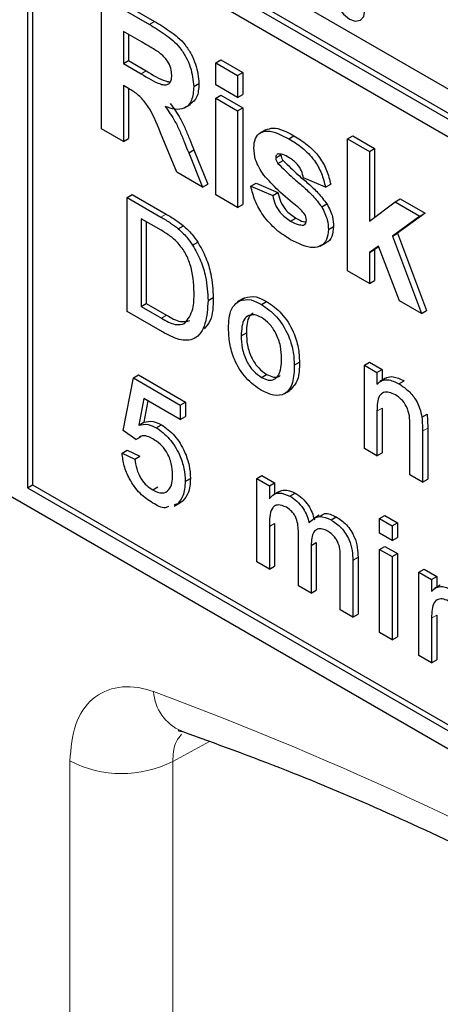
# Paper-space layout 'Blatt2' of a CAD drawing. Header units: millimetres. Extents: x 5 to 418, y 2 to 292.
# Tile 10 of 76: x 92.15 to 95.02, y 154.94 to 161.64. Entities that reach past the tile are written whole.
import ezdxf

# ---------------------------------------------------------------- set-up
doc = ezdxf.new("R2010")
doc.units = ezdxf.units.MM

psp = doc.layouts.new('Blatt2')

# ---------------------------------------------------------------- linework, layer by layer
at = {"color": 7, "linetype": 'Continuous', "lineweight": 25}
for p, q in [((92.2068, 162.6207), (105.6064, 154.8852)), ((92.2421, 162.6411), (105.6064, 154.926)), ((105.6064, 154.7627), (92.2068, 162.4982)), ((92.2068, 162.4982), (92.2068, 158.4561)), ((92.2421, 162.4778), (92.2421, 158.4765)), ((93.6917, 161.9673), (95.1059, 161.1509)), ((92.7108, 160.9005), (92.7108, 161.7987)), ((92.7108, 161.7987), (93.0372, 161.6102)), ((92.7462, 161.8191), (93.0726, 161.6307)), ((92.9875, 161.4892), (92.8604, 161.5626)), ((92.8604, 161.5626), (92.8604, 161.3438)), ((92.8957, 161.5422), (92.8957, 161.3643)), ((92.8604, 161.3438), (92.8957, 161.3643)), ((92.8604, 161.3438), (92.9808, 161.2743)), ((92.8957, 161.3643), (93.0162, 161.2947)), ((93.4886, 161.3497), (93.524, 161.3701)), ((93.4886, 161.2), (93.4886, 161.3497)), ((93.4886, 161.3497), (93.6382, 161.2633)), ((93.524, 161.3701), (93.6736, 161.2837)), ((93.6382, 161.2633), (93.6736, 161.2837)), ((93.6382, 161.2633), (93.6382, 161.1136)), ((93.6736, 161.2837), (93.6736, 161.134)), ((92.8939, 161.1748), (92.8604, 161.1941)), ((92.8604, 161.1941), (92.8604, 160.8141)), ((93.339, 161.1872), (93.3744, 161.2076)), ((93.6382, 161.1136), (93.4886, 161.2)), ((92.8957, 161.1736), (92.8957, 160.8345)), ((93.4886, 161.1078), (93.524, 161.1283)), ((93.524, 161.1283), (93.6736, 161.0419)), ((93.6382, 161.1136), (93.6736, 161.134)), ((93.2771, 161.0422), (93.3169, 161.0652)), ((93.4886, 160.4515), (93.4886, 161.1078)), ((93.4886, 161.1078), (93.6382, 161.0215)), ((93.6382, 161.0215), (93.6736, 161.0419)), ((93.6382, 161.0215), (93.6382, 160.3651)), ((93.6736, 161.0419), (93.6736, 160.3855)), ((87.6813, 160.9461), (105.359, 150.741)), ((92.8604, 160.8141), (92.7108, 160.9005)), ((93.2241, 160.6042), (93.1134, 160.8719)), ((93.8306, 160.8937), (93.7908, 160.8707)), ((93.9861, 160.8321), (94.0215, 160.8526)), ((94.3861, 160.8316), (94.4215, 160.852)), ((94.4215, 160.852), (94.571, 160.7656)), ((92.8604, 160.8141), (92.8957, 160.8345)), ((94.3861, 159.9334), (94.3861, 160.8316)), ((94.3861, 160.8316), (94.5357, 160.7452)), ((93.3046, 160.7355), (93.34, 160.7559)), ((93.3046, 160.7355), (93.3989, 160.5033)), ((93.34, 160.7559), (93.4342, 160.5237)), ((93.8975, 160.7034), (93.9328, 160.7238)), ((93.9131, 160.729), (93.9083, 160.7252)), ((94.5357, 160.7452), (94.571, 160.7656)), ((94.5357, 160.7452), (94.5357, 160.2722)), ((94.571, 160.7656), (94.571, 160.2986)), ((93.912, 160.6643), (93.9473, 160.6847)), ((93.3989, 160.5033), (93.2241, 160.6042)), ((93.3989, 160.5033), (93.4342, 160.5237)), ((93.728, 160.5091), (93.7633, 160.5295)), ((93.7633, 160.5295), (93.9129, 160.4662)), ((94.2365, 160.5034), (94.0869, 160.5667)), ((94.2365, 160.5034), (94.2719, 160.5238)), ((92.8853, 160.4323), (92.9207, 160.4527)), ((92.9207, 160.4527), (93.1504, 160.3201)), ((93.6382, 160.3651), (93.4886, 160.4515)), ((93.728, 160.5091), (93.8775, 160.4457)), ((93.8775, 160.4457), (93.9129, 160.4662)), ((92.8853, 159.6566), (92.8853, 160.4323)), ((92.8853, 160.4323), (93.115, 160.2997)), ((93.6382, 160.3651), (93.6736, 160.3855)), ((94.2108, 160.368), (94.2462, 160.3884)), ((94.5357, 160.2722), (94.7102, 160.4026)), ((94.7102, 160.4026), (94.7456, 160.4231)), ((94.7102, 160.4026), (94.8797, 160.3048)), ((94.7456, 160.4231), (94.9151, 160.3252)), ((94.9151, 160.3252), (94.7273, 160.1901)), ((94.8797, 160.3048), (94.9151, 160.3252)), ((93.1162, 160.2095), (92.98, 160.2881)), ((92.98, 160.2881), (92.98, 159.6914)), ((93.0154, 160.2677), (93.0154, 159.7118)), ((93.9992, 160.2719), (94.0346, 160.2923)), ((94.0871, 160.2452), (94.0994, 160.2523)), ((94.8797, 160.3048), (94.692, 160.1697)), ((93.2337, 160.22), (93.2691, 160.2404)), ((94.2565, 160.214), (94.2918, 160.2344)), ((94.692, 160.1697), (94.7273, 160.1901)), ((94.7273, 160.1901), (94.925, 159.6631)), ((93.3314, 160.1081), (93.3668, 160.1285)), ((94.2001, 160.1019), (94.2399, 160.1249)), ((94.692, 160.1697), (94.8897, 159.6426)), ((94.5974, 160.1016), (94.5357, 160.0572)), ((94.5357, 160.0572), (94.571, 160.0776)), ((94.5357, 160.0572), (94.5357, 159.847)), ((94.5989, 160.0976), (94.571, 160.0776)), ((94.571, 160.0776), (94.571, 159.8674)), ((94.7401, 159.729), (94.5974, 160.1016)), ((94.5357, 159.847), (94.3861, 159.9334)), ((94.5357, 159.847), (94.571, 159.8674)), ((92.98, 159.6914), (93.0154, 159.7118)), ((93.0154, 159.7118), (93.1539, 159.6319)), ((93.4365, 159.7305), (93.4719, 159.7509)), ((93.675, 159.7447), (93.6353, 159.7217)), ((93.6499, 159.7297), (93.6852, 159.7501)), ((93.8002, 159.7052), (93.8356, 159.7257)), ((94.8897, 159.6426), (94.7401, 159.729)), ((93.1259, 159.5177), (92.8853, 159.6566)), ((92.98, 159.6914), (93.1185, 159.6115)), ((94.8897, 159.6426), (94.925, 159.6631)), ((93.6621, 159.4919), (93.6975, 159.5123)), ((94.0238, 159.2907), (94.0592, 159.3111)), ((94.501, 159.2908), (94.5363, 159.3112)), ((94.5363, 159.3112), (94.6224, 159.2615)), ((94.501, 158.7239), (94.501, 159.2908)), ((94.501, 159.2908), (94.5871, 159.241)), ((94.5871, 159.241), (94.6224, 159.2615)), ((94.5871, 159.241), (94.5871, 159.162)), ((94.6224, 159.2615), (94.6224, 159.1884)), ((92.8595, 158.8461), (92.9284, 159.2041)), ((92.9284, 159.2041), (92.9637, 159.2245)), ((92.9284, 159.2041), (93.247, 159.0201)), ((92.9637, 159.2245), (93.2824, 159.0405)), ((93.8002, 159.208), (93.8356, 159.2284)), ((94.6459, 159.202), (94.6061, 159.179)), ((94.7366, 159.1647), (94.7719, 159.1851)), ((93.9555, 159.0967), (93.9953, 159.1197)), ((92.9988, 159.064), (92.9646, 158.8828)), ((93.247, 158.9207), (92.9988, 159.064)), ((93.0272, 159.0476), (92.9999, 158.9032)), ((93.247, 159.0201), (93.2824, 159.0405)), ((93.2824, 159.0405), (93.2824, 158.9411)), ((93.247, 159.0201), (93.247, 158.9207)), ((94.5871, 158.9781), (94.5871, 158.6742)), ((94.6224, 158.9985), (94.6224, 158.6946)), ((92.9646, 158.8828), (92.9999, 158.9032)), ((93.247, 158.9207), (93.2824, 158.9411)), ((94.8927, 158.9375), (94.928, 158.9579)), ((92.9456, 158.7864), (92.8595, 158.8461)), ((93.0843, 158.8654), (93.1197, 158.8858)), ((94.811, 158.5449), (94.811, 158.8834)), ((94.8971, 158.842), (94.8971, 158.4952)), ((94.9325, 158.8624), (94.9325, 158.5156)), ((92.9456, 158.7864), (92.981, 158.8068)), ((92.8509, 158.6919), (92.8862, 158.7123)), ((92.8862, 158.7123), (92.9723, 158.6726)), ((94.5871, 158.6742), (94.501, 158.7239)), ((92.8509, 158.6919), (92.937, 158.6521)), ((92.937, 158.6521), (92.9723, 158.6726)), ((94.5871, 158.6742), (94.6224, 158.6946)), ((93.2815, 158.5005), (93.3168, 158.5209)), ((93.7683, 158.5203), (93.8036, 158.5407)), ((93.7683, 157.9535), (93.7683, 158.5203)), ((93.7683, 158.5203), (93.8544, 158.4706)), ((93.8036, 158.5407), (93.8898, 158.491)), ((94.8971, 158.4952), (94.811, 158.5449)), ((94.8971, 158.4952), (94.9325, 158.5156)), ((92.2068, 158.4561), (92.2421, 158.4765)), ((92.2068, 158.4561), (105.359, 150.8635)), ((92.2421, 158.4765), (105.3943, 150.8839)), ((93.0601, 158.4418), (93.0955, 158.4622)), ((93.8544, 158.4706), (93.8898, 158.491)), ((93.8544, 158.4706), (93.8544, 158.3822)), ((93.8898, 158.491), (93.8898, 158.4133)), ((93.2301, 158.3484), (93.2654, 158.3688)), ((93.9191, 158.4302), (93.8793, 158.4073)), ((93.9946, 158.3996), (94.03, 158.42)), ((93.2056, 158.3308), (93.2453, 158.3538)), ((93.2301, 158.3484), (93.2064, 158.3409)), ((94.1942, 158.2694), (94.1544, 158.2464)), ((94.274, 158.2383), (94.3093, 158.2587)), ((94.6043, 158.2465), (94.6397, 158.267)), ((94.6043, 158.1471), (94.6043, 158.2465)), ((94.6043, 158.2465), (94.6904, 158.1968)), ((94.6397, 158.267), (94.7258, 158.2172)), ((93.8544, 158.1925), (93.8544, 157.9037)), ((93.8898, 158.2129), (93.8898, 157.9242)), ((94.6904, 158.1968), (94.7258, 158.2172)), ((94.6904, 158.1968), (94.6904, 158.0974)), ((94.7258, 158.2172), (94.7258, 158.1178)), ((94.0525, 157.7894), (94.0525, 158.151)), ((94.6904, 158.0974), (94.6043, 158.1471)), ((94.6904, 158.0974), (94.7258, 158.1178)), ((94.1386, 158.063), (94.174, 158.0835)), ((94.1386, 158.063), (94.1386, 157.7397)), ((94.174, 158.0835), (94.174, 157.7601)), ((94.6043, 158.0377), (94.6397, 158.0581)), ((94.6043, 158.0377), (94.6904, 157.988)), ((94.6043, 157.4708), (94.6043, 158.0377)), ((94.6397, 158.0581), (94.7258, 158.0084)), ((94.3367, 157.6253), (94.3367, 157.9759)), ((94.4228, 157.9628), (94.4228, 157.5756)), ((94.4582, 157.9833), (94.4582, 157.596)), ((94.6904, 157.988), (94.7258, 158.0084)), ((94.6904, 157.988), (94.6904, 157.4211)), ((94.7258, 158.0084), (94.7258, 157.4415)), ((93.8544, 157.9037), (93.7683, 157.9535)), ((93.8544, 157.9037), (93.8898, 157.9242)), ((94.873, 157.8826), (94.9084, 157.903)), ((94.9084, 157.903), (94.9945, 157.8533)), ((94.873, 157.3157), (94.873, 157.8826)), ((94.873, 157.8826), (94.9591, 157.8329)), ((94.9591, 157.8329), (94.9945, 157.8533)), ((94.9591, 157.8329), (94.9591, 157.7538)), ((94.9945, 157.8533), (94.9945, 157.7802)), ((94.1386, 157.7397), (94.0525, 157.7894)), ((95.018, 157.7938), (94.9782, 157.7708)), ((94.1386, 157.7397), (94.174, 157.7601)), ((94.4228, 157.5756), (94.3367, 157.6253)), ((94.4228, 157.5756), (94.4582, 157.596)), ((94.9591, 157.5699), (94.9591, 157.266)), ((94.9945, 157.5904), (94.9945, 157.2864)), ((94.6904, 157.4211), (94.6043, 157.4708)), ((94.6904, 157.4211), (94.7258, 157.4415)), ((94.9591, 157.266), (94.873, 157.3157)), ((94.9591, 157.266), (94.9945, 157.2864))]:
    psp.add_line(p, q, dxfattribs=at)
at = {"color": 7, "linetype": 'Continuous', "lineweight": 18}
for p, q in [((93.0372, 161.6102), (93.0726, 161.6307)), ((92.9808, 161.2743), (93.0162, 161.2947)), ((93.115, 160.2997), (93.1504, 160.3201)), ((93.1185, 159.6115), (93.1539, 159.6319)), ((94.5871, 158.9781), (94.6224, 158.9985)), ((94.8971, 158.842), (94.9325, 158.8624)), ((93.8544, 158.1925), (93.8898, 158.2129)), ((94.4228, 157.9628), (94.4582, 157.9833)), ((94.9591, 157.5699), (94.9945, 157.5904)), ((93.4469, 156.7294), (93.1966, 156.594)), ((92.4957, 150.1776), (92.4957, 156.5975)), ((93.1966, 156.594), (93.1966, 150.1741))]:
    psp.add_line(p, q, dxfattribs=at)
at = {"color": 7, "linetype": 'Continuous', "lineweight": 25, "flags": 128}
psp.add_lwpolyline([(94.5049, 161.7078), (94.4968, 161.7593), (94.4738, 161.8123), (94.4394, 161.8587), (94.3988, 161.8915), (94.3582, 161.9056), (94.3238, 161.8989), (94.3008, 161.8724), (94.2927, 161.8302), (94.3008, 161.7787), (94.3238, 161.7257), (94.3582, 161.6793), (94.3988, 161.6465), (94.4394, 161.6324), (94.4738, 161.6391), (94.4968, 161.6656), (94.5049, 161.7078)], dxfattribs=at)
at = {"color": 7, "linetype": 'Continuous', "lineweight": 18}
for centre, radius, start, end in [((84.7687, 134.6373), 23.9173, 50.3038, 69.70158), ((93.3779, 157.0886), 0.3126, 183.53907, 246.7033), ((92.8496, 157.2819), 0.7705, 242.65674, 296.76615)]:
    psp.add_arc(centre, radius, start, end, dxfattribs=at)
at = {"color": 7, "linetype": 'Continuous', "lineweight": 25}
for points, knots in [([(93.0372, 161.6102), (93.0726, 161.5892), (93.143, 161.5473), (93.233, 161.4737), (93.2879, 161.3884), (93.3284, 161.2964), (93.3348, 161.2308), (93.339, 161.1872)], [0, 0, 0, 0, 0.251138, 0.500536, 0.625736, 0.751054, 1, 1, 1, 1]), ([(93.0726, 161.6307), (93.1079, 161.6096), (93.1783, 161.5677), (93.2684, 161.4942), (93.3233, 161.4088), (93.3638, 161.3168), (93.3702, 161.2512), (93.3744, 161.2076)], [0, 0, 0, 0, 0.251138, 0.500536, 0.625736, 0.751054, 1, 1, 1, 1]), ([(93.1064, 161.4177), (93.0842, 161.4316), (93.0446, 161.4565), (93.005, 161.4792), (92.9875, 161.4892)], [0, 0, 0, 0, 0.559921, 1, 1, 1, 1]), ([(93.1895, 161.2656), (93.1884, 161.2809), (93.1863, 161.3113), (93.1579, 161.3721), (93.1259, 161.4004), (93.1064, 161.4177)], [0, 0, 0, 0, 0.281077, 0.561289, 1, 1, 1, 1]), ([(92.9808, 161.2743), (93.0249, 161.2472), (93.0799, 161.2132), (93.1441, 161.1959), (93.1707, 161.2043), (93.1874, 161.2287), (93.1888, 161.2533), (93.1895, 161.2656)], [0, 0, 0, 0, 0.500908, 0.625721, 0.750365, 0.875016, 1, 1, 1, 1]), ([(93.0162, 161.2947), (93.0608, 161.2657), (93.1134, 161.2315), (93.1625, 161.2223), (93.17, 161.2209)], [0, 0, 0, 0, 0.846639, 1, 1, 1, 1]), ([(93.339, 161.1872), (93.3365, 161.154), (93.3314, 161.0876), (93.2807, 161.035), (93.2132, 161.0289), (93.1671, 161.0448), (93.144, 161.0528)], [0, 0, 0, 0, 0.2799441, 0.5589691, 0.7791849, 1, 1, 1, 1]), ([(93.3744, 161.2076), (93.3724, 161.1734), (93.3688, 161.1097), (93.3319, 161.0813), (93.3148, 161.0681)], [0, 0, 0, 0, 0.537581, 1, 1, 1, 1]), ([(93.1134, 160.8719), (93.0854, 160.9426), (93.0465, 161.0408), (92.9569, 161.1393), (92.915, 161.1629), (92.8939, 161.1748)], [0, 0, 0, 0, 0.5609846, 0.7793059, 1, 1, 1, 1]), ([(93.144, 161.0528), (93.1677, 161.0196), (93.2068, 160.9649), (93.2467, 160.88), (93.2767, 160.8079), (93.2953, 160.7596), (93.3046, 160.7355)], [0, 0, 0, 0, 0.339565, 0.559578, 0.779787, 1, 1, 1, 1]), ([(93.1793, 161.0732), (93.203, 161.04), (93.2421, 160.9853), (93.2821, 160.9004), (93.3121, 160.8283), (93.3307, 160.78), (93.34, 160.7559)], [0, 0, 0, 0, 0.339565, 0.559578, 0.779787, 1, 1, 1, 1]), ([(93.7479, 160.7701), (93.75, 160.7928), (93.7542, 160.8382), (93.7913, 160.8767), (93.8657, 160.8947), (93.9365, 160.8579), (93.9861, 160.8321)], [0, 0, 0, 0, 0.1867572, 0.3735512, 0.5604859, 1, 1, 1, 1]), ([(93.8308, 160.8932), (93.8464, 160.8988), (93.9002, 160.9179), (93.9711, 160.8797), (94.0215, 160.8526)], [0, 0, 0, 0, 0.29083, 1, 1, 1, 1]), ([(94.0215, 160.8526), (94.0518, 160.8339), (94.1123, 160.7967), (94.1941, 160.7154), (94.2486, 160.6156), (94.2641, 160.5544), (94.2719, 160.5238)], [0, 0, 0, 0, 0.280826, 0.559923, 0.77968, 1, 1, 1, 1]), ([(93.9861, 160.8321), (94.0165, 160.8135), (94.0769, 160.7763), (94.1588, 160.695), (94.2132, 160.5952), (94.2288, 160.534), (94.2365, 160.5034)], [0, 0, 0, 0, 0.280826, 0.559923, 0.77968, 1, 1, 1, 1]), ([(93.8154, 160.5851), (93.7936, 160.6196), (93.7547, 160.6814), (93.75, 160.743), (93.7479, 160.7701)], [0, 0, 0, 0, 0.558647, 1, 1, 1, 1]), ([(93.9027, 160.7206), (93.9019, 160.7201), (93.8977, 160.7172), (93.8976, 160.7096), (93.8975, 160.7034)], [0, 0, 0, 0, 0.176385, 1, 1, 1, 1]), ([(93.99, 160.7032), (93.975, 160.7118), (93.9481, 160.7271), (93.9237, 160.7284), (93.9131, 160.729)], [0, 0, 0, 0, 0.5610269, 1, 1, 1, 1]), ([(93.9328, 160.7238), (93.9338, 160.7164), (93.9355, 160.703), (93.9437, 160.6903), (93.9473, 160.6847)], [0, 0, 0, 0, 0.558213, 1, 1, 1, 1]), ([(93.8975, 160.7034), (93.8984, 160.696), (93.9002, 160.6826), (93.9083, 160.6699), (93.912, 160.6643)], [0, 0, 0, 0, 0.558213, 1, 1, 1, 1]), ([(93.912, 160.6643), (93.9461, 160.6306), (94.0023, 160.575), (94.0834, 160.5085), (94.1513, 160.4459), (94.191, 160.3939), (94.2108, 160.368)], [0, 0, 0, 0, 0.339606, 0.560061, 0.78038, 1, 1, 1, 1]), ([(93.9473, 160.6847), (93.9814, 160.651), (94.0376, 160.5954), (94.1188, 160.5289), (94.1867, 160.4663), (94.2264, 160.4143), (94.2462, 160.3884)], [0, 0, 0, 0, 0.339606, 0.560061, 0.78038, 1, 1, 1, 1]), ([(94.0869, 160.5667), (94.0831, 160.5823), (94.0754, 160.6137), (94.0417, 160.6693), (94.0096, 160.6904), (93.99, 160.7032)], [0, 0, 0, 0, 0.280815, 0.5607642, 1, 1, 1, 1]), ([(94.046, 160.3688), (94.0015, 160.4051), (93.9222, 160.4698), (93.848, 160.5499), (93.8154, 160.5851)], [0, 0, 0, 0, 0.560703, 1, 1, 1, 1]), ([(93.9991, 160.1453), (93.966, 160.1662), (93.8999, 160.2079), (93.8138, 160.3017), (93.7535, 160.4089), (93.7365, 160.4757), (93.728, 160.5091)], [0, 0, 0, 0, 0.280653, 0.560004, 0.779965, 1, 1, 1, 1]), ([(93.8775, 160.4457), (93.882, 160.4259), (93.891, 160.3863), (93.9336, 160.3152), (93.9743, 160.2883), (93.9992, 160.2719)], [0, 0, 0, 0, 0.281007, 0.560664, 1, 1, 1, 1]), ([(93.9129, 160.4662), (93.9174, 160.4463), (93.9263, 160.4067), (93.969, 160.3356), (94.0097, 160.3087), (94.0346, 160.2923)], [0, 0, 0, 0, 0.281007, 0.560664, 1, 1, 1, 1]), ([(94.2462, 160.3884), (94.2613, 160.3588), (94.2885, 160.3059), (94.2908, 160.2564), (94.2918, 160.2344)], [0, 0, 0, 0, 0.558012, 1, 1, 1, 1]), ([(93.1504, 160.3201), (93.1727, 160.3071), (93.2125, 160.284), (93.2518, 160.2537), (93.2691, 160.2404)], [0, 0, 0, 0, 0.560171, 1, 1, 1, 1]), ([(94.0961, 160.3176), (94.0873, 160.3284), (94.0714, 160.3477), (94.0538, 160.3624), (94.046, 160.3688)], [0, 0, 0, 0, 0.558604, 1, 1, 1, 1]), ([(94.1069, 160.2793), (94.1064, 160.2863), (94.1055, 160.2988), (94.099, 160.3118), (94.0961, 160.3176)], [0, 0, 0, 0, 0.559327, 1, 1, 1, 1]), ([(94.2108, 160.368), (94.226, 160.3384), (94.2532, 160.2855), (94.2555, 160.2359), (94.2565, 160.214)], [0, 0, 0, 0, 0.558012, 1, 1, 1, 1]), ([(93.115, 160.2997), (93.1373, 160.2867), (93.1772, 160.2635), (93.2164, 160.2333), (93.2337, 160.22)], [0, 0, 0, 0, 0.560171, 1, 1, 1, 1]), ([(93.9992, 160.2719), (94.0166, 160.2623), (94.0475, 160.2452), (94.075, 160.2452), (94.0871, 160.2452)], [0, 0, 0, 0, 0.560774, 1, 1, 1, 1]), ([(94.0346, 160.2923), (94.052, 160.2822), (94.0765, 160.268), (94.0983, 160.2674), (94.1046, 160.2672)], [0, 0, 0, 0, 0.7118384, 1, 1, 1, 1]), ([(94.0928, 160.2501), (94.0967, 160.2524), (94.1055, 160.2576), (94.1064, 160.2716), (94.1069, 160.2793)], [0, 0, 0, 0, 0.448989, 1, 1, 1, 1]), ([(93.2272, 160.1294), (93.2068, 160.1469), (93.1703, 160.1783), (93.1328, 160.2), (93.1162, 160.2095)], [0, 0, 0, 0, 0.559257, 1, 1, 1, 1]), ([(93.2337, 160.22), (93.2536, 160.2019), (93.2891, 160.1697), (93.3185, 160.1269), (93.3314, 160.1081)], [0, 0, 0, 0, 0.559849, 1, 1, 1, 1]), ([(93.2691, 160.2404), (93.289, 160.2223), (93.3245, 160.1901), (93.3538, 160.1473), (93.3668, 160.1285)], [0, 0, 0, 0, 0.559849, 1, 1, 1, 1]), ([(94.2565, 160.214), (94.254, 160.1897), (94.2489, 160.1411), (94.2081, 160.1009), (94.1289, 160.0797), (94.0526, 160.1183), (93.9991, 160.1453)], [0, 0, 0, 0, 0.186732, 0.37366, 0.560804, 1, 1, 1, 1]), ([(94.2918, 160.2344), (94.289, 160.2108), (94.2835, 160.1633), (94.2586, 160.1301), (94.2402, 160.1254), (94.2397, 160.1252)], [0, 0, 0, 0, 0.493034, 0.986585, 1, 1, 1, 1]), ([(93.3418, 159.7869), (93.3387, 159.8501), (93.3345, 159.9384), (93.2809, 160.062), (93.2451, 160.107), (93.2272, 160.1294)], [0, 0, 0, 0, 0.559148, 0.780046, 1, 1, 1, 1]), ([(93.3314, 160.1081), (93.3512, 160.0731), (93.3907, 160.003), (93.429, 159.8702), (93.4336, 159.7835), (93.4365, 159.7305)], [0, 0, 0, 0, 0.279772, 0.559925, 1, 1, 1, 1]), ([(93.3668, 160.1285), (93.3865, 160.0935), (93.426, 160.0234), (93.4643, 159.8906), (93.469, 159.8039), (93.4719, 159.7509)], [0, 0, 0, 0, 0.279772, 0.559925, 1, 1, 1, 1]), ([(93.2772, 159.5747), (93.2996, 159.6048), (93.3399, 159.6586), (93.3412, 159.7475), (93.3418, 159.7869)], [0, 0, 0, 0, 0.557461, 1, 1, 1, 1]), ([(93.4365, 159.7305), (93.4331, 159.6758), (93.4264, 159.5667), (93.358, 159.4603), (93.2419, 159.4562), (93.1647, 159.4972), (93.1259, 159.5177)], [0, 0, 0, 0, 0.280846, 0.559951, 0.779069, 1, 1, 1, 1]), ([(93.4719, 159.7509), (93.4708, 159.6931), (93.4691, 159.6041), (93.4256, 159.5561), (93.4104, 159.5393)], [0, 0, 0, 0, 0.6482126, 1, 1, 1, 1]), ([(93.576, 159.5413), (93.5779, 159.5889), (93.5814, 159.6737), (93.629, 159.7126), (93.6499, 159.7297)], [0, 0, 0, 0, 0.560951, 1, 1, 1, 1]), ([(93.6499, 159.7297), (93.6754, 159.7354), (93.7209, 159.7456), (93.7759, 159.7176), (93.8002, 159.7052)], [0, 0, 0, 0, 0.559038, 1, 1, 1, 1]), ([(93.6852, 159.7501), (93.7107, 159.7558), (93.7563, 159.766), (93.8113, 159.738), (93.8356, 159.7257)], [0, 0, 0, 0, 0.559038, 1, 1, 1, 1]), ([(93.8002, 159.7052), (93.8355, 159.6804), (93.906, 159.6308), (93.9828, 159.5069), (94.0195, 159.3889), (94.0224, 159.3235), (94.0238, 159.2907)], [0, 0, 0, 0, 0.279554, 0.5586, 0.778985, 1, 1, 1, 1]), ([(93.8356, 159.7257), (93.8709, 159.7008), (93.9414, 159.6512), (94.0181, 159.5273), (94.0548, 159.4093), (94.0577, 159.3439), (94.0592, 159.3111)], [0, 0, 0, 0, 0.279554, 0.5586, 0.778985, 1, 1, 1, 1]), ([(93.7431, 159.6445), (93.7346, 159.6385), (93.7013, 159.6146), (93.6991, 159.556), (93.6975, 159.5123)], [0, 0, 0, 0, 0.254666, 1, 1, 1, 1]), ([(93.1185, 159.6115), (93.1511, 159.5927), (93.2092, 159.5592), (93.2565, 159.57), (93.2772, 159.5747)], [0, 0, 0, 0, 0.561863, 1, 1, 1, 1]), ([(93.1539, 159.6319), (93.1865, 159.6131), (93.2445, 159.5796), (93.2918, 159.5904), (93.3125, 159.5951)], [0, 0, 0, 0, 0.561863, 1, 1, 1, 1]), ([(93.8002, 159.6157), (93.7844, 159.6233), (93.7529, 159.6383), (93.7117, 159.6326), (93.6682, 159.5947), (93.6646, 159.5343), (93.6621, 159.4919)], [0, 0, 0, 0, 0.187139, 0.374031, 0.561108, 1, 1, 1, 1]), ([(93.9377, 159.3357), (93.9367, 159.3634), (93.9346, 159.4184), (93.9043, 159.5046), (93.8553, 159.577), (93.8186, 159.6028), (93.8002, 159.6157)], [0, 0, 0, 0, 0.281069, 0.560318, 0.780175, 1, 1, 1, 1]), ([(93.8002, 159.1185), (93.7642, 159.1437), (93.6922, 159.194), (93.614, 159.3215), (93.5801, 159.4414), (93.5774, 159.508), (93.576, 159.5413)], [0, 0, 0, 0, 0.279616, 0.558363, 0.778854, 1, 1, 1, 1]), ([(93.6975, 159.5123), (93.6985, 159.4843), (93.7006, 159.4286), (93.7296, 159.341), (93.7797, 159.2676), (93.8169, 159.2415), (93.8356, 159.2284)], [0, 0, 0, 0, 0.281133, 0.560387, 0.78016, 1, 1, 1, 1]), ([(93.6621, 159.4919), (93.6632, 159.4639), (93.6652, 159.4082), (93.6942, 159.3206), (93.7443, 159.2472), (93.7816, 159.2211), (93.8002, 159.208)], [0, 0, 0, 0, 0.281133, 0.560387, 0.78016, 1, 1, 1, 1]), ([(93.8002, 159.208), (93.8161, 159.2004), (93.848, 159.1853), (93.8891, 159.1924), (93.9323, 159.2316), (93.9355, 159.2928), (93.9377, 159.3357)], [0, 0, 0, 0, 0.187043, 0.373944, 0.560984, 1, 1, 1, 1]), ([(94.0592, 159.3111), (94.0587, 159.2684), (94.0577, 159.1851), (94.015, 159.142), (93.9942, 159.121)], [0, 0, 0, 0, 0.512908, 1, 1, 1, 1]), ([(94.0238, 159.2907), (94.0226, 159.2491), (94.0202, 159.1663), (93.9678, 159.0905), (93.8859, 159.0789), (93.8288, 159.1053), (93.8002, 159.1185)], [0, 0, 0, 0, 0.28103, 0.559511, 0.779601, 1, 1, 1, 1]), ([(93.8356, 159.2284), (93.8513, 159.2212), (93.8827, 159.2067), (93.9146, 159.2081), (93.9255, 159.2187), (93.9269, 159.2201)], [0, 0, 0, 0, 0.465385, 0.930415, 1, 1, 1, 1]), ([(94.5871, 159.162), (94.5972, 159.1711), (94.6173, 159.1894), (94.6683, 159.1969), (94.7107, 159.1769), (94.7366, 159.1647)], [0, 0, 0, 0, 0.28056, 0.560814, 1, 1, 1, 1]), ([(94.6469, 159.2004), (94.6494, 159.2025), (94.6625, 159.2131), (94.7042, 159.2163), (94.7463, 159.1969), (94.7719, 159.1851)], [0, 0, 0, 0, 0.087252, 0.442808, 1, 1, 1, 1]), ([(94.7126, 159.089), (94.6982, 159.0959), (94.6694, 159.1098), (94.6304, 159.1085), (94.5893, 159.075), (94.588, 159.0181), (94.5871, 158.9781)], [0, 0, 0, 0, 0.187274, 0.374356, 0.560536, 1, 1, 1, 1]), ([(94.7366, 159.1647), (94.7566, 159.1512), (94.7966, 159.1243), (94.8483, 159.0647), (94.8806, 158.9975), (94.8886, 158.9575), (94.8927, 158.9375)], [0, 0, 0, 0, 0.280213, 0.559964, 0.779625, 1, 1, 1, 1]), ([(94.811, 158.8834), (94.8109, 158.9035), (94.8106, 158.9435), (94.793, 159.0088), (94.7536, 159.0611), (94.7263, 159.0797), (94.7126, 159.089)], [0, 0, 0, 0, 0.281672, 0.559774, 0.779583, 1, 1, 1, 1]), ([(92.9999, 158.9032), (93.0203, 158.9076), (93.0567, 158.9154), (93.1004, 158.8949), (93.1197, 158.8858)], [0, 0, 0, 0, 0.5599388, 1, 1, 1, 1]), ([(94.8927, 158.9375), (94.8943, 158.9193), (94.8971, 158.8868), (94.8971, 158.8557), (94.8971, 158.842)], [0, 0, 0, 0, 0.5598, 1, 1, 1, 1]), ([(94.928, 158.9579), (94.9296, 158.9397), (94.9325, 158.9072), (94.9325, 158.8761), (94.9325, 158.8624)], [0, 0, 0, 0, 0.5598, 1, 1, 1, 1]), ([(92.9646, 158.8828), (92.985, 158.8872), (93.0214, 158.895), (93.0651, 158.8745), (93.0843, 158.8654)], [0, 0, 0, 0, 0.5599388, 1, 1, 1, 1]), ([(93.0843, 158.8654), (93.1151, 158.8431), (93.1766, 158.7983), (93.2417, 158.6898), (93.2768, 158.5869), (93.2799, 158.5293), (93.2815, 158.5005)], [0, 0, 0, 0, 0.279172, 0.558803, 0.779168, 1, 1, 1, 1]), ([(93.1197, 158.8858), (93.1504, 158.8635), (93.212, 158.8187), (93.277, 158.7102), (93.3121, 158.6073), (93.3153, 158.5497), (93.3168, 158.5209)], [0, 0, 0, 0, 0.279172, 0.558803, 0.779168, 1, 1, 1, 1]), ([(93.0605, 158.7897), (93.0479, 158.7962), (93.0227, 158.8091), (92.9877, 158.8142), (92.9724, 158.8027), (92.9654, 158.7975)], [0, 0, 0, 0, 0.353596, 0.706332, 1, 1, 1, 1]), ([(93.1954, 158.5443), (93.194, 158.5695), (93.1913, 158.6196), (93.1594, 158.6987), (93.1102, 158.7576), (93.0771, 158.779), (93.0605, 158.7897)], [0, 0, 0, 0, 0.280647, 0.559597, 0.779292, 1, 1, 1, 1]), ([(93.0596, 158.3526), (93.0302, 158.3724), (92.9715, 158.4118), (92.9026, 158.5085), (92.8619, 158.6067), (92.8545, 158.6635), (92.8509, 158.6919)], [0, 0, 0, 0, 0.280072, 0.559251, 0.779434, 1, 1, 1, 1]), ([(92.937, 158.6521), (92.9406, 158.6298), (92.9477, 158.5854), (92.9766, 158.5196), (93.018, 158.4695), (93.0461, 158.4511), (93.0601, 158.4418)], [0, 0, 0, 0, 0.280728, 0.559923, 0.779622, 1, 1, 1, 1]), ([(93.0601, 158.4418), (93.0822, 158.4318), (93.1262, 158.4116), (93.1717, 158.4381), (93.1926, 158.4865), (93.1944, 158.5251), (93.1954, 158.5443)], [0, 0, 0, 0, 0.279536, 0.558259, 0.778893, 1, 1, 1, 1]), ([(93.2815, 158.5005), (93.2791, 158.465), (93.2749, 158.4016), (93.2438, 158.3647), (93.2301, 158.3484)], [0, 0, 0, 0, 0.559742, 1, 1, 1, 1]), ([(93.3168, 158.5209), (93.3145, 158.4854), (93.3103, 158.4221), (93.2791, 158.3851), (93.2654, 158.3688)], [0, 0, 0, 0, 0.559742, 1, 1, 1, 1]), ([(93.9191, 158.4302), (93.9312, 158.4356), (93.9624, 158.4495), (94.0043, 158.4312), (94.03, 158.42)], [0, 0, 0, 0, 0.388642, 1, 1, 1, 1]), ([(93.8544, 158.3822), (93.8634, 158.3923), (93.8815, 158.4126), (93.9278, 158.4279), (93.9693, 158.4103), (93.9946, 158.3996)], [0, 0, 0, 0, 0.2809576, 0.5617798, 1, 1, 1, 1]), ([(93.9946, 158.3996), (94.0107, 158.3892), (94.0429, 158.3684), (94.0834, 158.32), (94.1116, 158.2679), (94.1206, 158.2353), (94.1251, 158.2191)], [0, 0, 0, 0, 0.280179, 0.559504, 0.779676, 1, 1, 1, 1]), ([(94.03, 158.42), (94.0461, 158.4096), (94.0783, 158.3888), (94.1188, 158.3404), (94.1469, 158.2883), (94.156, 158.2557), (94.1605, 158.2395)], [0, 0, 0, 0, 0.280179, 0.559504, 0.779676, 1, 1, 1, 1]), ([(93.1678, 158.3287), (93.1602, 158.3255), (93.1306, 158.3127), (93.0898, 158.3357), (93.0596, 158.3526)], [0, 0, 0, 0, 0.258474, 1, 1, 1, 1]), ([(93.9699, 158.3244), (93.9502, 158.3324), (93.9207, 158.3445), (93.8891, 158.3343), (93.8557, 158.2969), (93.855, 158.2388), (93.8544, 158.1925)], [0, 0, 0, 0, 0.249229, 0.374867, 0.500555, 1, 1, 1, 1]), ([(94.0525, 158.151), (94.0511, 158.1828), (94.0494, 158.2227), (94.0254, 158.273), (94.0029, 158.3025), (93.9831, 158.3156), (93.9699, 158.3244)], [0, 0, 0, 0, 0.498516, 0.624138, 0.74964, 1, 1, 1, 1]), ([(94.1251, 158.2191), (94.1465, 158.2394), (94.1847, 158.2757), (94.2467, 158.2498), (94.274, 158.2383)], [0, 0, 0, 0, 0.560013, 1, 1, 1, 1]), ([(94.1987, 158.2616), (94.2091, 158.2701), (94.2369, 158.2928), (94.2814, 158.2719), (94.3093, 158.2587)], [0, 0, 0, 0, 0.372518, 1, 1, 1, 1]), ([(94.274, 158.2383), (94.2979, 158.2225), (94.3454, 158.1911), (94.3998, 158.1079), (94.4205, 158.0286), (94.422, 157.9848), (94.4228, 157.9628)], [0, 0, 0, 0, 0.280319, 0.558236, 0.778714, 1, 1, 1, 1]), ([(94.3093, 158.2587), (94.3332, 158.2429), (94.3808, 158.2115), (94.4351, 158.1283), (94.4558, 158.049), (94.4574, 158.0052), (94.4582, 157.9833)], [0, 0, 0, 0, 0.280319, 0.558236, 0.778714, 1, 1, 1, 1]), ([(94.2533, 158.1608), (94.2403, 158.1671), (94.2145, 158.1797), (94.1801, 158.1771), (94.1428, 158.1482), (94.1403, 158.0982), (94.1386, 158.063)], [0, 0, 0, 0, 0.187289, 0.374344, 0.561192, 1, 1, 1, 1]), ([(94.3367, 157.9759), (94.3373, 158.0092), (94.338, 158.0509), (94.3114, 158.1042), (94.2883, 158.1361), (94.2672, 158.1509), (94.2533, 158.1608)], [0, 0, 0, 0, 0.499027, 0.624557, 0.750304, 1, 1, 1, 1]), ([(94.9591, 157.7538), (94.9692, 157.7629), (94.9894, 157.7813), (95.0403, 157.7887), (95.0827, 157.7687), (95.1086, 157.7565)], [0, 0, 0, 0, 0.280555, 0.560821, 1, 1, 1, 1]), ([(95.0847, 157.6808), (95.0703, 157.6878), (95.0415, 157.7016), (95.0025, 157.7003), (94.9613, 157.6668), (94.96, 157.6099), (94.9591, 157.5699)], [0, 0, 0, 0, 0.1872732, 0.3743557, 0.5605358, 1, 1, 1, 1]), ([(93.2366, 156.8063), (93.2366, 156.8063), (93.227, 156.8036), (93.2435, 156.8011), (93.2599, 156.7987)], [0, 0, 0, 0, 0.006164, 1, 1, 1, 1]), ([(93.2545, 156.8014), (93.4922, 156.7148), (94.1838, 156.4628), (95.3459, 155.9413), (96.7373, 155.196), (98.131, 154.3193), (99.2478, 153.5191), (99.8954, 153.0054), (100.0851, 152.8549)], [0, 0, 0, 0, 0.106109, 0.308603, 0.511101, 0.713584, 0.916095, 1, 1, 1, 1])]:
    psp.add_open_spline(points, degree=3, knots=knots, dxfattribs=at)
at = {"color": 7, "linetype": 'Continuous', "lineweight": 18}
for points, knots in [([(93.0659, 157.0693), (93.0597, 157.0714), (92.9761, 157.0998), (92.8204, 157.1154), (92.6411, 157.0334), (92.5192, 156.8594), (92.5035, 156.6848), (92.4957, 156.5975)], [0, 0, 0, 0, 0.0193655, 0.2645091, 0.5096564, 0.7548268, 1, 1, 1, 1]), ([(93.1966, 156.594), (93.1991, 156.6385), (93.2033, 156.7149), (93.2406, 156.7601), (93.2562, 156.779)], [0, 0, 0, 0, 0.581735, 1, 1, 1, 1])]:
    psp.add_open_spline(points, degree=3, knots=knots, dxfattribs=at)

doc.saveas('drawing.dxf')
